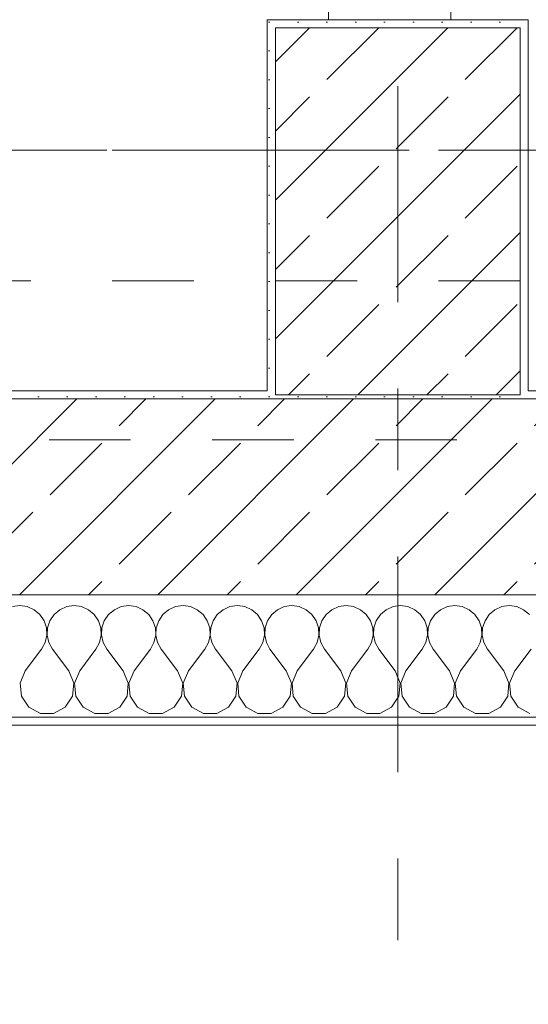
# Model space of a CAD drawing. Header units: metres. Extents: x -4 to 100, y -11 to 17.
# Tile 103 of 256: x 10.866 to 11.49, y -0.497 to 0.71. Entities that reach past the tile are written whole.
import ezdxf

# ---------------------------------------------------------------- set-up
doc = ezdxf.new("R2010")
doc.units = ezdxf.units.M
doc.header["$MEASUREMENT"] = 0
for name, pattern in [('Achse', [0.2, 0.1, -0.05, 0, -0.05]), ('Strichlinie doppelt', [0.546806, 0.264583, -0.105833, 0.070556, -0.105833]), ('Untersicht', [0.1, 0.075, -0.025])]:
    doc.linetypes.add(name, pattern=pattern)
for name, color, linetype in [('152 - Bemaßung_ Beschriftung.Ausbau', 7, 'Continuous'), ('451 - Universal.Achsen Raster', 7, 'Continuous'), ('603 - Struktur.Bodenplatte_ Decke Roh', 7, 'Continuous'), ('604 - Struktur.Wand Aussen', 7, 'Continuous'), ('607 - Struktur.Stütze', 7, 'Continuous'), ('608 - Struktur.Träger', 7, 'Continuous'), ('650 - Abdeckung.Fußboden Aufbau', 7, 'Continuous'), ('Neubau_653 - Abdeckung.TB Verkofferung', 7, 'Continuous')]:
    doc.layers.add(name, color=color, linetype=linetype)
doc.styles.add('ERSTELLTER_STIL_2', font='txt')
doc.dimstyles.new('ERSTELLTER_STIL__5', dxfattribs={"dimtxt": 0.1, "dimasz": 0.0532, "dimexe": 0.18, "dimexo": 0.0625, "dimgap": 0, "dimtad": 1, "dimtih": 1, "dimtoh": 1, "dimzin": 0, "dimdsep": 46, "dimtxsty": 'ERSTELLTER_STIL_2', "dimblk": 'ARROWHEAD_2', "dimblk1": 'ARROWHEAD_2', "dimblk2": 'ARROWHEAD_2', "dimcen": 0.09, "dimse1": 1, "dimse2": 1, "dimclrd": 7, "dimclre": 7, "dimclrt": 7, "dimazin": 0, "dimtfac": 1, "dimtdec": 4, "dimtmove": 0, "dimatfit": 3, "dimfxl": 1, "dimtolj": 1, "dimtzin": 0, "dimarcsym": 0})
pattern_1 = [(45, (0, 0), (-0.0848528, 0.0848528), []), (45, (-0.04243, 0.04243), (-0.0848528, 0.0848528), [0.09, -0.03])]
pattern_2 = [(45, (0, 0), (-0.01767767, 0.01767767), [0, -0.025])]

# ---------------------------------------------------------------- blocks, each defined once
blk = doc.blocks.new('*X120')
at = {"layer": '604 - Struktur.Wand Aussen', "color": 7, "linetype": 'Continuous', "lineweight": 5}
for p, q in [((10.8667, -0.0083), (10.8576, -0.0096)), ((10.8758, -0.0096), (10.8667, -0.0083)), ((10.8842, -0.0133), (10.8758, -0.0096)), ((10.9242, -0.0096), (10.9158, -0.0133)), ((10.9333, -0.0083), (10.9242, -0.0096)), ((10.9424, -0.0096), (10.9333, -0.0083)), ((10.9509, -0.0133), (10.9424, -0.0096)), ((10.9909, -0.0096), (10.9825, -0.0133)), ((11, -0.0083), (10.9909, -0.0096)), ((11.0091, -0.0096), (11, -0.0083)), ((11.0175, -0.0133), (11.0091, -0.0096)), ((11.0576, -0.0096), (11.0491, -0.0133)), ((11.0667, -0.0083), (11.0576, -0.0096)), ((11.0758, -0.0096), (11.0667, -0.0083)), ((11.0842, -0.0133), (11.0758, -0.0096)), ((11.1242, -0.0096), (11.1158, -0.0133)), ((11.1333, -0.0083), (11.1242, -0.0096)), ((11.1424, -0.0096), (11.1333, -0.0083)), ((11.1509, -0.0133), (11.1424, -0.0096)), ((11.1909, -0.0096), (11.1825, -0.0133)), ((11.2, -0.0083), (11.1909, -0.0096)), ((11.2091, -0.0096), (11.2, -0.0083)), ((11.2175, -0.0133), (11.2091, -0.0096)), ((11.2576, -0.0096), (11.2491, -0.0133)), ((11.2667, -0.0083), (11.2576, -0.0096)), ((11.2758, -0.0096), (11.2667, -0.0083)), ((11.2842, -0.0133), (11.2758, -0.0096)), ((11.3242, -0.0096), (11.3158, -0.0133)), ((11.3333, -0.0083), (11.3242, -0.0096)), ((11.3424, -0.0096), (11.3333, -0.0083)), ((11.3509, -0.0133), (11.3424, -0.0096)), ((11.3909, -0.0096), (11.3825, -0.0133)), ((11.4, -0.0083), (11.3909, -0.0096)), ((11.4091, -0.0096), (11.4, -0.0083)), ((11.4175, -0.0133), (11.4091, -0.0096)), ((11.4576, -0.0096), (11.4491, -0.0133)), ((11.4667, -0.0083), (11.4576, -0.0096)), ((11.4758, -0.0096), (11.4667, -0.0083)), ((11.4842, -0.0133), (11.4758, -0.0096)), ((10.8913, -0.0192), (10.8842, -0.0133)), ((10.8965, -0.0268), (10.8913, -0.0192)), ((10.9087, -0.0192), (10.9035, -0.0268)), ((10.9158, -0.0133), (10.9087, -0.0192)), ((10.9579, -0.0192), (10.9509, -0.0133)), ((10.9631, -0.0268), (10.9579, -0.0192)), ((10.9754, -0.0192), (10.9702, -0.0268)), ((10.9825, -0.0133), (10.9754, -0.0192)), ((11.0246, -0.0192), (11.0175, -0.0133)), ((11.0298, -0.0268), (11.0246, -0.0192)), ((11.0421, -0.0192), (11.0369, -0.0268)), ((11.0491, -0.0133), (11.0421, -0.0192)), ((11.0913, -0.0192), (11.0842, -0.0133)), ((11.0965, -0.0268), (11.0913, -0.0192)), ((11.1087, -0.0192), (11.1035, -0.0268)), ((11.1158, -0.0133), (11.1087, -0.0192)), ((11.1579, -0.0192), (11.1509, -0.0133)), ((11.1631, -0.0268), (11.1579, -0.0192)), ((11.1754, -0.0192), (11.1702, -0.0268)), ((11.1825, -0.0133), (11.1754, -0.0192)), ((11.2246, -0.0192), (11.2175, -0.0133)), ((11.2298, -0.0268), (11.2246, -0.0192)), ((11.2421, -0.0192), (11.2369, -0.0268)), ((11.2491, -0.0133), (11.2421, -0.0192)), ((11.2913, -0.0192), (11.2842, -0.0133)), ((11.2965, -0.0268), (11.2913, -0.0192)), ((11.3087, -0.0192), (11.3035, -0.0268)), ((11.3158, -0.0133), (11.3087, -0.0192)), ((11.3579, -0.0192), (11.3509, -0.0133)), ((11.3631, -0.0268), (11.3579, -0.0192)), ((11.3754, -0.0192), (11.3702, -0.0268)), ((11.3825, -0.0133), (11.3754, -0.0192)), ((11.4246, -0.0192), (11.4175, -0.0133)), ((11.4298, -0.0268), (11.4246, -0.0192)), ((11.4421, -0.0192), (11.4369, -0.0268)), ((11.4491, -0.0133), (11.4421, -0.0192)), ((11.4913, -0.0192), (11.4842, -0.0133)), ((10.8994, -0.0355), (10.8965, -0.0268)), ((10.8999, -0.0447), (10.8994, -0.0355)), ((10.9006, -0.0355), (10.9001, -0.0447)), ((10.9035, -0.0268), (10.9006, -0.0355)), ((10.9661, -0.0355), (10.9631, -0.0268)), ((10.9665, -0.0447), (10.9661, -0.0355)), ((10.9672, -0.0355), (10.9668, -0.0447)), ((10.9702, -0.0268), (10.9672, -0.0355)), ((11.0328, -0.0355), (11.0298, -0.0268)), ((11.0332, -0.0447), (11.0328, -0.0355)), ((11.0339, -0.0355), (11.0335, -0.0447)), ((11.0369, -0.0268), (11.0339, -0.0355)), ((11.0994, -0.0355), (11.0965, -0.0268)), ((11.0999, -0.0447), (11.0994, -0.0355)), ((11.1006, -0.0355), (11.1001, -0.0447)), ((11.1035, -0.0268), (11.1006, -0.0355)), ((11.1661, -0.0355), (11.1631, -0.0268)), ((11.1665, -0.0447), (11.1661, -0.0355)), ((11.1672, -0.0355), (11.1668, -0.0447)), ((11.1702, -0.0268), (11.1672, -0.0355)), ((11.2328, -0.0355), (11.2298, -0.0268)), ((11.2332, -0.0447), (11.2328, -0.0355)), ((11.2339, -0.0355), (11.2335, -0.0447)), ((11.2369, -0.0268), (11.2339, -0.0355)), ((11.2994, -0.0355), (11.2965, -0.0268)), ((11.2999, -0.0447), (11.2994, -0.0355)), ((11.3006, -0.0355), (11.3001, -0.0447)), ((11.3035, -0.0268), (11.3006, -0.0355)), ((11.3661, -0.0355), (11.3631, -0.0268)), ((11.3665, -0.0447), (11.3661, -0.0355)), ((11.3672, -0.0355), (11.3668, -0.0447)), ((11.3702, -0.0268), (11.3672, -0.0355)), ((11.4328, -0.0355), (11.4298, -0.0268)), ((11.4332, -0.0447), (11.4328, -0.0355)), ((11.4339, -0.0355), (11.4335, -0.0447)), ((11.4369, -0.0268), (11.4339, -0.0355)), ((10.8978, -0.0536), (10.8999, -0.0447)), ((10.9001, -0.0447), (10.9022, -0.0536)), ((10.9645, -0.0536), (10.9665, -0.0447)), ((10.9668, -0.0447), (10.9689, -0.0536)), ((11.0311, -0.0536), (11.0332, -0.0447)), ((11.0335, -0.0447), (11.0355, -0.0536)), ((11.0978, -0.0536), (11.0999, -0.0447)), ((11.1001, -0.0447), (11.1022, -0.0536)), ((11.1645, -0.0536), (11.1665, -0.0447)), ((11.1668, -0.0447), (11.1689, -0.0536)), ((11.2311, -0.0536), (11.2332, -0.0447)), ((11.2335, -0.0447), (11.2355, -0.0536)), ((11.2978, -0.0536), (11.2999, -0.0447)), ((11.3001, -0.0447), (11.3022, -0.0536)), ((11.3645, -0.0536), (11.3665, -0.0447)), ((11.3668, -0.0447), (11.3689, -0.0536)), ((11.4311, -0.0536), (11.4332, -0.0447)), ((11.4335, -0.0447), (11.4355, -0.0536)), ((10.8933, -0.0617), (10.8978, -0.0536)), ((10.9022, -0.0536), (10.9067, -0.0617)), ((10.96, -0.0617), (10.9645, -0.0536)), ((10.9689, -0.0536), (10.9733, -0.0617)), ((11.0267, -0.0617), (11.0311, -0.0536)), ((11.0355, -0.0536), (11.04, -0.0617)), ((11.0933, -0.0617), (11.0978, -0.0536)), ((11.1022, -0.0536), (11.1067, -0.0617)), ((11.16, -0.0617), (11.1645, -0.0536)), ((11.1689, -0.0536), (11.1733, -0.0617)), ((11.2267, -0.0617), (11.2311, -0.0536)), ((11.2355, -0.0536), (11.24, -0.0617)), ((11.2933, -0.0617), (11.2978, -0.0536)), ((11.3022, -0.0536), (11.3067, -0.0617)), ((11.36, -0.0617), (11.3645, -0.0536)), ((11.3689, -0.0536), (11.3733, -0.0617)), ((11.4267, -0.0617), (11.4311, -0.0536)), ((11.4355, -0.0536), (11.44, -0.0617)), ((10.8733, -0.0883), (10.8933, -0.0617)), ((10.9267, -0.0883), (10.9067, -0.0617)), ((10.94, -0.0883), (10.96, -0.0617)), ((10.9933, -0.0883), (10.9733, -0.0617)), ((11.0067, -0.0883), (11.0267, -0.0617)), ((11.06, -0.0883), (11.04, -0.0617)), ((11.0733, -0.0883), (11.0933, -0.0617)), ((11.1267, -0.0883), (11.1067, -0.0617)), ((11.14, -0.0883), (11.16, -0.0617)), ((11.1933, -0.0883), (11.1733, -0.0617)), ((11.2067, -0.0883), (11.2267, -0.0617)), ((11.26, -0.0883), (11.24, -0.0617)), ((11.2733, -0.0883), (11.2933, -0.0617)), ((11.3267, -0.0883), (11.3067, -0.0617)), ((11.34, -0.0883), (11.36, -0.0617)), ((11.3933, -0.0883), (11.3733, -0.0617)), ((11.4067, -0.0883), (11.4267, -0.0617)), ((11.46, -0.0883), (11.44, -0.0617)), ((11.4733, -0.0883), (11.4933, -0.0617)), ((10.8733, -0.0883), (10.867, -0.1033)), ((10.933, -0.1033), (10.9267, -0.0883)), ((10.94, -0.0883), (10.9337, -0.1033)), ((10.9996, -0.1033), (10.9933, -0.0883)), ((11.0067, -0.0883), (11.0004, -0.1033)), ((11.0663, -0.1033), (11.06, -0.0883)), ((11.0733, -0.0883), (11.067, -0.1033)), ((11.133, -0.1033), (11.1267, -0.0883)), ((11.14, -0.0883), (11.1337, -0.1033)), ((11.1996, -0.1033), (11.1933, -0.0883)), ((11.2067, -0.0883), (11.2004, -0.1033)), ((11.2663, -0.1033), (11.26, -0.0883)), ((11.2733, -0.0883), (11.267, -0.1033)), ((11.333, -0.1033), (11.3267, -0.0883)), ((11.34, -0.0883), (11.3337, -0.1033)), ((11.3996, -0.1033), (11.3933, -0.0883)), ((11.4067, -0.0883), (11.4004, -0.1033)), ((11.4663, -0.1033), (11.46, -0.0883)), ((11.4733, -0.0883), (11.467, -0.1033)), ((10.867, -0.1033), (10.8686, -0.1195)), ((10.9314, -0.1195), (10.933, -0.1033)), ((10.9337, -0.1033), (10.9352, -0.1195)), ((10.9981, -0.1195), (10.9996, -0.1033)), ((11.0004, -0.1033), (11.0019, -0.1195)), ((11.0648, -0.1195), (11.0663, -0.1033)), ((11.067, -0.1033), (11.0686, -0.1195)), ((11.1314, -0.1195), (11.133, -0.1033)), ((11.1337, -0.1033), (11.1352, -0.1195)), ((11.1981, -0.1195), (11.1996, -0.1033)), ((11.2004, -0.1033), (11.2019, -0.1195)), ((11.2648, -0.1195), (11.2663, -0.1033)), ((11.267, -0.1033), (11.2686, -0.1195)), ((11.3314, -0.1195), (11.333, -0.1033)), ((11.3337, -0.1033), (11.3352, -0.1195)), ((11.3981, -0.1195), (11.3996, -0.1033)), ((11.4004, -0.1033), (11.4019, -0.1195)), ((11.4648, -0.1195), (11.4663, -0.1033)), ((11.467, -0.1033), (11.4686, -0.1195)), ((10.8686, -0.1195), (10.8776, -0.133)), ((10.9224, -0.133), (10.9314, -0.1195)), ((10.9352, -0.1195), (10.9442, -0.133)), ((10.9891, -0.133), (10.9981, -0.1195)), ((11.0019, -0.1195), (11.0109, -0.133)), ((11.0558, -0.133), (11.0648, -0.1195)), ((11.0686, -0.1195), (11.0776, -0.133)), ((11.1224, -0.133), (11.1314, -0.1195)), ((11.1352, -0.1195), (11.1442, -0.133)), ((11.1891, -0.133), (11.1981, -0.1195)), ((11.2019, -0.1195), (11.2109, -0.133)), ((11.2558, -0.133), (11.2648, -0.1195)), ((11.2686, -0.1195), (11.2776, -0.133)), ((11.3224, -0.133), (11.3314, -0.1195)), ((11.3352, -0.1195), (11.3442, -0.133)), ((11.3891, -0.133), (11.3981, -0.1195)), ((11.4019, -0.1195), (11.4109, -0.133)), ((11.4558, -0.133), (11.4648, -0.1195)), ((11.4686, -0.1195), (11.4776, -0.133)), ((10.8776, -0.133), (10.8919, -0.1407)), ((10.8919, -0.1407), (10.9081, -0.1407)), ((10.9081, -0.1407), (10.9224, -0.133)), ((10.9442, -0.133), (10.9585, -0.1407)), ((10.9585, -0.1407), (10.9748, -0.1407)), ((10.9748, -0.1407), (10.9891, -0.133)), ((11.0109, -0.133), (11.0252, -0.1407)), ((11.0252, -0.1407), (11.0415, -0.1407)), ((11.0415, -0.1407), (11.0558, -0.133)), ((11.0776, -0.133), (11.0919, -0.1407)), ((11.0919, -0.1407), (11.1081, -0.1407)), ((11.1081, -0.1407), (11.1224, -0.133)), ((11.1442, -0.133), (11.1585, -0.1407)), ((11.1585, -0.1407), (11.1748, -0.1407)), ((11.1748, -0.1407), (11.1891, -0.133)), ((11.2109, -0.133), (11.2252, -0.1407)), ((11.2252, -0.1407), (11.2415, -0.1407)), ((11.2415, -0.1407), (11.2558, -0.133)), ((11.2776, -0.133), (11.2919, -0.1407)), ((11.2919, -0.1407), (11.3081, -0.1407)), ((11.3081, -0.1407), (11.3224, -0.133)), ((11.3442, -0.133), (11.3585, -0.1407)), ((11.3585, -0.1407), (11.3748, -0.1407)), ((11.3748, -0.1407), (11.3891, -0.133)), ((11.4109, -0.133), (11.4252, -0.1407)), ((11.4252, -0.1407), (11.4415, -0.1407)), ((11.4415, -0.1407), (11.4558, -0.133)), ((11.4776, -0.133), (11.4919, -0.1407))]:
    blk.add_line(p, q, dxfattribs=at)
blk = doc.blocks.new('*D448')
at = {"layer": '152 - Bemaßung_ Beschriftung.Ausbau', "color": 7, "linetype": 'Continuous', "lineweight": 5}
for p, q in [((10.72, -4.1125), (10.72, -4.0075)), ((11.92, -4.1125), (11.92, -4.0075)), ((10.7402, -4.025), (10.6998, -4.095)), ((11.9402, -4.025), (11.8998, -4.095)), ((8.32, -4.06), (10.72, -4.06)), ((10.72, -4.06), (11.92, -4.06)), ((11.92, -4.06), (14.32, -4.06))]:
    blk.add_line(p, q, dxfattribs=at)
at = {"layer": '152 - Bemaßung_ Beschriftung.Ausbau', "color": 7, "lineweight": 5, "insert": (11.187, -4.04), "char_height": 0.1, "attachment_point": 7, "style": 'ERSTELLTER_STIL_2'}
blk.add_mtext('\\A1;{\\pql;\\fArial|b0|i0|c0|p38;1,20}', dxfattribs=at)
blk = doc.blocks.new('ARROWHEAD_2')
at = {"color": 0, "linetype": 'Continuous', "lineweight": 0}
for p, q in [((-0.378, -0.655), (0.378, 0.655)), ((0, 0), (-1, 0))]:
    blk.add_line(p, q, dxfattribs=at)
blk = doc.blocks.new('*D482')
at = {"layer": '152 - Bemaßung_ Beschriftung.Ausbau', "color": 7, "linetype": 'Continuous', "lineweight": 5}
for p, q in [((7.655, -4.6125), (7.655, -4.5075)), ((7.805, -4.6125), (7.805, -4.5075)), ((7.6752, -4.525), (7.6348, -4.595)), ((7.8252, -4.525), (7.7848, -4.595)), ((4.195, -4.56), (7.655, -4.56)), ((7.655, -4.56), (7.805, -4.56)), ((7.805, -4.56), (11.245, -4.56))]:
    blk.add_line(p, q, dxfattribs=at)
blk = doc.blocks.new('*D483')
at = {"layer": '152 - Bemaßung_ Beschriftung.Ausbau', "color": 7, "linetype": 'Continuous', "lineweight": 5}
for p, q in [((7.8252, -4.525), (7.7848, -4.595)), ((11.2652, -4.525), (11.2248, -4.595)), ((7.805, -4.56), (11.245, -4.56))]:
    blk.add_line(p, q, dxfattribs=at)
at = {"layer": '152 - Bemaßung_ Beschriftung.Ausbau', "color": 7, "lineweight": 5, "char_height": 0.1, "attachment_point": 7, "style": 'ERSTELLTER_STIL_2'}
for s, insert in [('\\A1;{\\pql;\\fArial|b0|i0|c0|p38;3,44}', (9.3161, -4.54)), ('\\A1;{\\pql;\\fArial|b0|i0|c0|p38;15}', (11.073, -4.54))]:
    blk.add_mtext(s, dxfattribs=dict(at, insert=insert))
blk = doc.blocks.new('*D484')
at = {"layer": '152 - Bemaßung_ Beschriftung.Ausbau', "color": 7, "linetype": 'Continuous', "lineweight": 5}
for p, q in [((11.245, -4.6125), (11.245, -4.5075)), ((11.2652, -4.525), (11.2248, -4.595)), ((11.4152, -4.525), (11.3748, -4.595)), ((7.805, -4.56), (11.245, -4.56)), ((11.245, -4.56), (11.395, -4.56))]:
    blk.add_line(p, q, dxfattribs=at)
blk = doc.blocks.new('*D485')
at = {"layer": '152 - Bemaßung_ Beschriftung.Ausbau', "color": 7, "linetype": 'Continuous', "lineweight": 5}
for p, q in [((11.395, -4.6125), (11.395, -4.5075)), ((11.4152, -4.525), (11.3748, -4.595)), ((14.8802, -4.525), (14.8398, -4.595)), ((11.245, -4.56), (11.395, -4.56)), ((11.395, -4.56), (14.86, -4.56))]:
    blk.add_line(p, q, dxfattribs=at)
at = {"layer": '152 - Bemaßung_ Beschriftung.Ausbau', "color": 7, "lineweight": 5, "char_height": 0.1, "attachment_point": 7, "style": 'ERSTELLTER_STIL_2'}
for s, insert in [('\\A1;{\\pql;\\fArial|b0|i0|c0|p38;3,46\\fArial|b0|i0|c0|p38;\\A1{\\H.66x;\\S5^  ;}}', (12.8935, -4.5594)), ('\\A1;{\\pql;\\fArial|b0|i0|c0|p38;16}', (14.688, -4.54))]:
    blk.add_mtext(s, dxfattribs=dict(at, insert=insert))
blk = doc.blocks.new('*D486')
at = {"layer": '152 - Bemaßung_ Beschriftung.Ausbau', "color": 7, "linetype": 'Continuous', "lineweight": 5}
for p, q in [((14.86, -4.6125), (14.86, -4.5075)), ((15.02, -4.6125), (15.02, -4.5075)), ((14.8802, -4.525), (14.8398, -4.595)), ((15.0402, -4.525), (14.9998, -4.595)), ((11.395, -4.56), (14.86, -4.56)), ((14.86, -4.56), (15.02, -4.56)), ((15.02, -4.56), (18.45, -4.56))]:
    blk.add_line(p, q, dxfattribs=at)
blk = doc.blocks.new('*D526')
at = {"layer": '152 - Bemaßung_ Beschriftung.Ausbau', "color": 7, "linetype": 'Continuous', "lineweight": 5}
for p, q in [((7.88, -5.1125), (7.88, -5.0075)), ((11.18, -5.1125), (11.18, -5.0075)), ((7.9002, -5.025), (7.8598, -5.095)), ((11.2002, -5.025), (11.1598, -5.095)), ((7.58, -5.06), (7.88, -5.06)), ((7.88, -5.06), (11.18, -5.06)), ((11.18, -5.06), (11.48, -5.06))]:
    blk.add_line(p, q, dxfattribs=at)
at = {"layer": '152 - Bemaßung_ Beschriftung.Ausbau', "color": 7, "lineweight": 5, "insert": (9.397, -5.04), "char_height": 0.1, "attachment_point": 7, "style": 'ERSTELLTER_STIL_2'}
blk.add_mtext('\\A1;{\\pql;\\fArial|b0|i0|c0|p38;3,30}', dxfattribs=at)
blk = doc.blocks.new('*D527')
at = {"layer": '152 - Bemaßung_ Beschriftung.Ausbau', "color": 7, "linetype": 'Continuous', "lineweight": 5}
for p, q in [((11.2002, -5.025), (11.1598, -5.095)), ((11.5002, -5.025), (11.4598, -5.095)), ((11.18, -5.06), (11.48, -5.06))]:
    blk.add_line(p, q, dxfattribs=at)
at = {"layer": '152 - Bemaßung_ Beschriftung.Ausbau', "color": 7, "lineweight": 5, "insert": (11.2541, -5.04), "char_height": 0.1, "attachment_point": 7, "style": 'ERSTELLTER_STIL_2'}
blk.add_mtext('\\A1;{\\pql;\\fArial|b0|i0|c0|p38;30}', dxfattribs=at)
blk = doc.blocks.new('*D528')
at = {"layer": '152 - Bemaßung_ Beschriftung.Ausbau', "color": 7, "linetype": 'Continuous', "lineweight": 5}
for p, q in [((11.48, -5.1125), (11.48, -5.0075)), ((14.78, -5.1125), (14.78, -5.0075)), ((11.5002, -5.025), (11.4598, -5.095)), ((14.8002, -5.025), (14.7598, -5.095)), ((11.18, -5.06), (11.48, -5.06)), ((11.48, -5.06), (14.78, -5.06)), ((14.78, -5.06), (15.08, -5.06))]:
    blk.add_line(p, q, dxfattribs=at)
at = {"layer": '152 - Bemaßung_ Beschriftung.Ausbau', "color": 7, "lineweight": 5, "insert": (12.997, -5.04), "char_height": 0.1, "attachment_point": 7, "style": 'ERSTELLTER_STIL_2'}
blk.add_mtext('\\A1;{\\pql;\\fArial|b0|i0|c0|p38;3,30}', dxfattribs=at)
blk = doc.blocks.new('*D562')
at = {"layer": '152 - Bemaßung_ Beschriftung.Ausbau', "color": 7, "linetype": 'Continuous', "lineweight": 5}
for p, q in [((-0.165, -6.1125), (-0.165, -6.0075)), ((62.425, -6.1125), (62.425, -6.0075)), ((-0.1448, -6.025), (-0.1852, -6.095)), ((62.4048, -6.095), (62.4452, -6.025)), ((-0.1992, -6.06), (-0.165, -6.06)), ((-0.165, -6.06), (62.425, -6.06)), ((62.425, -6.06), (62.4593, -6.06))]:
    blk.add_line(p, q, dxfattribs=at)
at = {"layer": '152 - Bemaßung_ Beschriftung.Ausbau', "color": 7, "lineweight": 5, "insert": (30.959, -6.04), "char_height": 0.1, "attachment_point": 7, "style": 'ERSTELLTER_STIL_2'}
blk.add_mtext('\\A1;{\\pql;\\fArial|b0|i0|c0|p38;62,59}', dxfattribs=at)
blk = doc.blocks.new('*D747')
at = {"layer": '152 - Bemaßung_ Beschriftung.Ausbau', "color": 7, "linetype": 'Continuous', "lineweight": 5}
for p, q in [((-0.165, -5.6125), (-0.165, -5.5075)), ((43.74, -5.6125), (43.74, -5.5075)), ((-0.1448, -5.525), (-0.1852, -5.595)), ((43.7602, -5.525), (43.7198, -5.595)), ((-0.1992, -5.56), (-0.165, -5.56)), ((-0.165, -5.56), (43.74, -5.56)), ((43.74, -5.56), (43.89, -5.56))]:
    blk.add_line(p, q, dxfattribs=at)
at = {"layer": '152 - Bemaßung_ Beschriftung.Ausbau', "color": 7, "lineweight": 5, "char_height": 0.1, "attachment_point": 7, "style": 'ERSTELLTER_STIL_2'}
for s, insert in [('\\A1;{\\pql;\\fArial|b0|i0|c0|p38;43,90\\fArial|b0|i0|c0|p38;\\A1{\\H.66x;\\S5^  ;}}', (21.5915, -5.5594)), ('\\A1;{\\pql;\\fArial|b0|i0|c0|p38;15}', (43.7399, -5.5505))]:
    blk.add_mtext(s, dxfattribs=dict(at, insert=insert))

msp = doc.modelspace()

# ---------------------------------------------------------------- hatches: boundary and pattern name
at = {"layer": '604 - Struktur.Wand Aussen', "linetype": 'Continuous', "lineweight": 0, "true_color": 0x000000}
h = msp.add_hatch(dxfattribs=at)
h.set_pattern_fill('Gips_0001', color=18, style=0, pattern_type=2)
h.set_pattern_definition(pattern_2)
h.paths.add_polyline_path([(11.17, 0.255), (10.72, 0.255), (10.72, 0.245), (11.17, 0.245)])
h = msp.add_hatch(dxfattribs=at)
h.set_pattern_fill('Beton__Stahlbeton_0001', color=18, style=0, pattern_type=2)
h.set_pattern_definition(pattern_1)
h.paths.add_polyline_path([(10.72, 0.125), (10.66, 0.125), (10.66, 0.005), (11.98, 0.005), (11.98, 0.125), (11.92, 0.125), (11.92, 0.195), (11.92, 0.245), (10.72, 0.245), (10.72, 0.195)])
h = msp.add_hatch(dxfattribs=at)
h.set_pattern_fill('Verputz_0001', color=18, style=0, pattern_type=2)
h.set_pattern_definition([(0, (0, 0), (0, 0.08660254), [0, -0.05]), (0, (0.025, 0.0433), (0, 0.08660254), [0, -0.05])])
h.paths.add_polyline_path([(10.63, -0.155), (12.01, -0.155), (12.01, -0.145), (10.63, -0.145)])
at = {"layer": '607 - Struktur.Stütze', "linetype": 'Continuous', "lineweight": 0, "true_color": 0x000000}
h = msp.add_hatch(dxfattribs=at)
h.set_pattern_fill('Gips_0001', color=18, style=0, pattern_type=2)
h.set_pattern_definition(pattern_2)
h.paths.add_polyline_path([(11.17, 0.71), (11.17, 0.255), (11.18, 0.255), (11.18, 0.7), (11.48, 0.7), (11.48, 0.255), (11.49, 0.255), (11.49, 0.71)])
h = msp.add_hatch(dxfattribs=at)
h.set_pattern_fill('Beton__Stahlbeton_0001', color=18, style=0, pattern_type=2)
h.set_pattern_definition(pattern_1)
h.paths.add_polyline_path([(11.18, 0.25), (11.48, 0.25), (11.48, 0.7), (11.18, 0.7)])
h = msp.add_hatch(dxfattribs=at)
h.set_pattern_fill('Gips_0001', color=18, style=0, pattern_type=2)
h.set_pattern_definition(pattern_2)
h.paths.add_polyline_path([(11.17, 0.255), (11.17, 0.245), (11.49, 0.245), (11.49, 0.255), (11.48, 0.255), (11.48, 0.25), (11.18, 0.25), (11.18, 0.255)])

# ---------------------------------------------------------------- linework, layer by layer
at = {"layer": '451 - Universal.Achsen Raster', "color": 160, "linetype": 'Strichlinie doppelt', "lineweight": 9, "true_color": 0x3232ff}
for p, q in [((11.33, -10.585), (11.33, 16.355)), ((64.935, 0.55), (-3.175, 0.55))]:
    msp.add_line(p, q, dxfattribs=at)
at = {"layer": '603 - Struktur.Bodenplatte_ Decke Roh', "color": 7, "linetype": 'Continuous', "lineweight": 18, "flags": 128}
msp.add_lwpolyline([(-0.015, 13.695), (-0.015, 0.005), (43.89, 0.005)], dxfattribs=at)
at = {"layer": '604 - Struktur.Wand Aussen', "color": 7, "linetype": 'Continuous', "lineweight": 13}
for p, q in [((11.92, 0.245), (10.72, 0.245)), ((10.66, 0.005), (11.98, 0.005))]:
    msp.add_line(p, q, dxfattribs=at)
at = {"layer": '604 - Struktur.Wand Aussen', "color": 7, "linetype": 'Continuous', "lineweight": 5}
msp.add_line((10.66, -0.145), (11.98, -0.145), dxfattribs=at)
at = {"layer": '604 - Struktur.Wand Aussen', "color": 7, "linetype": 'Continuous', "lineweight": 5, "flags": 128}
for points in [[(11.17, 0.255), (10.72, 0.255)], [(11.92, 0.255), (11.49, 0.255)], [(10.63, -0.155), (12.01, -0.155)]]:
    msp.add_lwpolyline(points, dxfattribs=at)
at = {"layer": '607 - Struktur.Stütze', "color": 7, "linetype": 'Continuous', "lineweight": 5, "flags": 128}
msp.add_lwpolyline([(11.49, 0.255), (11.49, 0.71), (11.17, 0.71), (11.17, 0.255)], dxfattribs=at)
at = {"layer": '607 - Struktur.Stütze', "color": 7, "linetype": 'Continuous', "lineweight": 13, "flags": 128}
msp.add_lwpolyline([(11.18, 0.25), (11.48, 0.25), (11.48, 0.7), (11.18, 0.7)], close=True, dxfattribs=at)
at = {"layer": '608 - Struktur.Träger', "color": 7, "linetype": 'Achse', "lineweight": 9}
msp.add_line((0.38, 0.55), (61.88, 0.55), dxfattribs=at)
at = {"layer": '608 - Struktur.Träger', "color": 7, "linetype": 'Untersicht', "lineweight": 13}
msp.add_line((0.38, 0.39), (61.88, 0.39), dxfattribs=at)
at = {"layer": '650 - Abdeckung.Fußboden Aufbau', "color": 7, "linetype": 'Continuous', "lineweight": 13, "flags": 128}
msp.add_lwpolyline([(7.805, 0.71), (7.89, 0.71), (7.89, 0.255), (11.17, 0.255), (11.17, 0.71), (11.245, 0.71), (11.245, 5.19), (11.17, 5.19), (11.17, 5.8725), (10.07, 5.8725)], dxfattribs=at)
msp.add_lwpolyline([(11.395, 0.71), (11.49, 0.71), (11.49, 0.255), (14.77, 0.255), (14.77, 0.71), (14.86, 0.71), (14.86, 5.505), (13.735, 5.505), (13.735, 5.83), (11.49, 5.83), (11.49, 5.19), (11.395, 5.19)], close=True, dxfattribs=at)
at = {"layer": 'Neubau_653 - Abdeckung.TB Verkofferung', "color": 1, "linetype": 'Untersicht', "lineweight": 9}
msp.add_line((0.7025, 0.195), (29.33, 0.195), dxfattribs=at)

# ---------------------------------------------------------------- block references
at = {"layer": '604 - Struktur.Wand Aussen', "color": 7, "lineweight": 18}
msp.add_blockref('*X120', (0, 0), dxfattribs=at)

# ---------------------------------------------------------------- dimensions: what is measured, and where the dimension line sits
at = {"layer": '152 - Bemaßung_ Beschriftung.Ausbau', "color": 7, "linetype": 'Continuous', "lineweight": 5}
for base, p1, p2, picture, middle in [((14.85997, -4.56), (11.39499, 2.94999), (14.85997, 3.26499), '*D485', (13.15847, -4.49)), ((15.02, -4.56), (14.86, 3.265), (15.02, 3.265), '*D486', (14.7642, -4.49)), ((7.805, -4.56), (7.655, 2.95), (7.805, 2.95), '*D482', (7.5592, -4.49)), ((11.245, -4.56), (7.805, 2.95), (11.245, 2.95), '*D483', (9.446, -4.49)), ((11.395, -4.56), (11.245, 2.95), (11.395, 2.95), '*D484', (11.1492, -4.49)), ((11.18, -5.06), (7.88, 0.7), (11.18, 0.7), '*D526', (9.5268, -4.99)), ((11.48, -5.06), (11.18, 0.7), (11.48, 0.7), '*D527', (11.3303, -4.99)), ((14.78, -5.06), (11.48, 0.7), (14.78, 0.7), '*D528', (13.1268, -4.99)), ((11.92, -4.06), (10.72, 0.125), (11.92, 0.125), '*D448', (11.3169, -3.99)), ((62.425, -6.06), (-0.165, -0.145), (62.425, -0.145), '*D562', (31.127, -5.99)), ((43.7400000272, -5.5599999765), (-0.165, -0.145), (43.7400000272, -0.145), '*D747', (21.8945452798, -5.4899999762))]:
    dim = msp.add_linear_dim(base=base, p1=p1, p2=p2, angle=0, dimstyle='ERSTELLTER_STIL__5', dxfattribs=at)
    dim.commit()
    dim.dimension.update_dxf_attribs({"geometry": picture, "text_midpoint": middle, "dimtype": 160})

doc.saveas('drawing.dxf')
